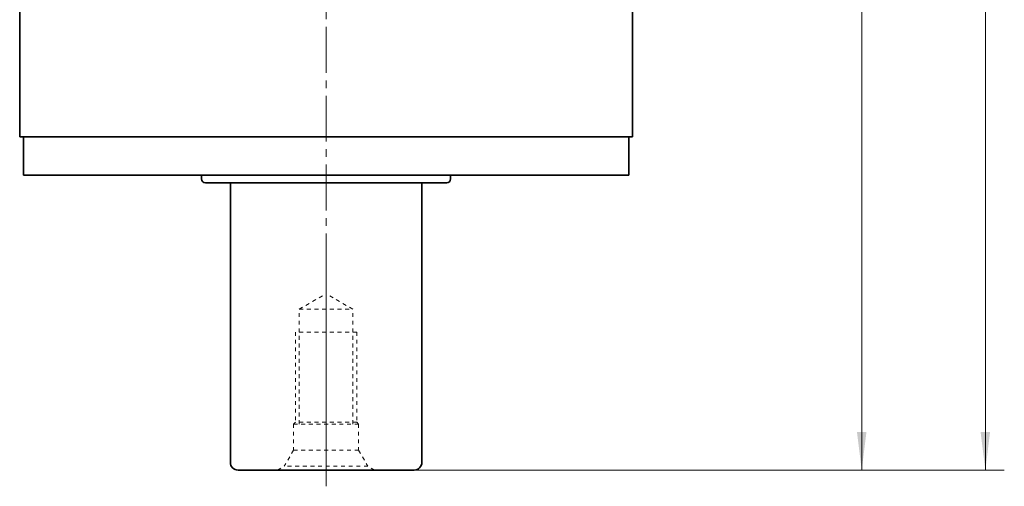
# Model space of a CAD drawing. Header units: millimetres. Extents: x 2179 to 3397, y 2605 to 3461.
# Tile 4 of 7: x 2885 to 3143, y 2995 to 3117. Entities that reach past the tile are written whole.
import ezdxf

# ---------------------------------------------------------------- set-up
doc = ezdxf.new("R2010")
doc.units = ezdxf.units.MM
doc.linetypes.add('点画线', pattern=[18, 12, -2, 2, -2])
doc.linetypes.add('虚线', pattern=[2, 1, -1])
doc.layers.get('0').update_dxf_attribs({"lineweight": 35})
for name, color, linetype, lineweight in [('中心线层', 1, '点画线', 18), ('尺寸线层', 3, 'Continuous', 18), ('粗实线层', 7, 'Continuous', 35)]:
    doc.layers.add(name, color=color, linetype=linetype, lineweight=lineweight)
doc.styles.add('标准', font='txt', dxfattribs={"width": 0.667})
doc.dimstyles.new('a4-1-1.5', dxfattribs={"dimtxt": 4.5, "dimasz": 4.5, "dimexe": 2.25, "dimexo": 0, "dimgap": 0.75, "dimtad": 1, "dimdec": 3, "dimdsep": 46, "dimtxsty": '标准', "dimblk": '_CAXARROW', "dimcen": 0, "dimdle": 9, "dimazin": 2, "dimtfac": 0.707107, "dimtdec": 3, "dimtix": 1, "dimtmove": 2, "dimatfit": 3, "dimfxl": 0, "dimfrac": 2, "dimtolj": 1, "dimarcsym": 0})

# ---------------------------------------------------------------- blocks, each defined once
blk = doc.blocks.new('*X18')
at = {"layer": '尺寸线层', "linetype": 'Continuous'}
for points in [[(3105.32, 3269.48), (3106.56, 3259.58), (3104.09, 3259.58)], [(3105.32, 2999.48), (3106.56, 3009.38), (3104.09, 3009.38)]]:
    blk.add_hatch(color=0, dxfattribs=at).paths.add_polyline_path(points, flags=0)
at = {"layer": '尺寸线层', "color": 0, "linetype": 'Continuous'}
for p, q in [((3073.48, 3269.48), (3110.27, 3269.48)), ((3105.32, 3269.48), (3105.32, 2999.48)), ((2988.48, 2999.48), (3110.27, 2999.48))]:
    blk.add_line(p, q, dxfattribs=at)
at = {"layer": '尺寸线层', "color": 0, "insert": (3098.78, 3133.33), "char_height": 9.9, "width": 26.7416, "attachment_point": 5, "rotation": 90, "line_spacing_factor": 1.15057, "style": '标准'}
blk.add_mtext('\\T1.1;270', dxfattribs=at)
blk = doc.blocks.new('_CAXARROW')
blk.add_hatch(color=0).paths.add_polyline_path([(0, 0), (-1, 0.125), (-1, -0.125)], flags=0)
blk = doc.blocks.new('*X19')
at = {"layer": '尺寸线层', "linetype": 'Continuous'}
for points in [[(3137.61, 3374.48), (3136.37, 3364.58), (3138.84, 3364.58)], [(3137.61, 2999.48), (3136.37, 3009.38), (3138.84, 3009.38)]]:
    blk.add_hatch(color=0, dxfattribs=at).paths.add_polyline_path(points, flags=0)
at = {"layer": '尺寸线层', "color": 0, "linetype": 'Continuous'}
for p, q in [((3070.48, 3374.48), (3142.56, 3374.48)), ((3137.61, 2999.48), (3137.61, 3374.48)), ((2988.48, 2999.48), (3142.56, 2999.48))]:
    blk.add_line(p, q, dxfattribs=at)
at = {"layer": '尺寸线层', "color": 0, "insert": (3131.06, 3186.98), "char_height": 9.9, "width": 25.3852, "attachment_point": 5, "rotation": 90, "line_spacing_factor": 1.15057, "style": '标准'}
blk.add_mtext('\\T1.1;375', dxfattribs=at)
blk = doc.blocks.new('m16螺纹中心孔_2_1')
at = {"layer": '中心线层', "linetype": '点画线', "lineweight": 18}
blk.add_line((49.71, 0), (-4.25, 0), dxfattribs=at)
at = {"layer": '粗实线层', "color": 6, "linetype": '虚线', "lineweight": 18}
for p, q in [((0, -12.65), (0, 12.65)), ((0, 12.65), (0.99, 10.93)), ((5.2, 8.5), (0.99, 10.93)), ((0.99, -10.93), (0.99, 10.93)), ((12, 8.5), (5.2, 8.5)), ((5.2, -8.5), (5.2, 8.5)), ((12.5, 8), (12, 8.5)), ((12, -8.5), (12, 8.5)), ((36, 8), (12.5, 8)), ((12.5, -8), (12.5, 8)), ((36, -8), (36, 8)), ((12, 7), (42, 7)), ((42, 7), (46.04, 0)), ((42, 7), (42, -7)), ((42, -7), (46.04, 0)), ((12, -7), (42, -7)), ((5.2, -8.5), (0.99, -10.93)), ((12, -8.5), (5.2, -8.5)), ((12.5, -8), (12, -8.5)), ((36, -8), (12.5, -8)), ((0, -12.65), (0.99, -10.93))]:
    blk.add_line(p, q, dxfattribs=at)

msp = doc.modelspace()

# ---------------------------------------------------------------- linework, layer by layer
at = {"layer": '中心线层', "lineweight": 0}
msp.add_line((2965.4804, 2995.2326), (2965.4804, 3382.5913), dxfattribs=at)
at = {"layer": '粗实线层'}
for p, q in [((2885.4804, 3086.4826), (2885.4804, 3144.4826)), ((3045.4804, 3086.4826), (3045.4804, 3144.4826)), ((3045.4804, 3086.4826), (3045.4804, 3144.4826)), ((2885.4804, 3086.4826), (3045.4804, 3086.4826)), ((2886.4804, 3076.4826), (2886.4804, 3086.4826)), ((3044.4804, 3086.4826), (3044.4804, 3076.4826)), ((3044.4804, 3076.4826), (3044.4804, 3086.4826)), ((3044.4804, 3076.4826), (2886.4804, 3076.4826)), ((2932.9804, 3076.4826), (2932.9804, 3075.4826)), ((2997.9804, 3076.4826), (2997.9804, 3075.4826)), ((2996.9804, 3074.4826), (2933.9804, 3074.4826)), ((2940.4804, 3001.4826), (2940.4804, 3074.4826)), ((2990.4804, 3001.4826), (2990.4804, 3074.4826)), ((2942.4804, 2999.4826), (2988.4804, 2999.4826))]:
    msp.add_line(p, q, dxfattribs=at)
for centre, radius, start, end in [((2933.9804, 3075.4826), 1, 180, 270), ((2996.9804, 3075.4826), 1, 270, 360), ((2942.4804, 3001.4826), 2, 180, 270), ((2988.4804, 3001.4826), 2, 270, 0)]:
    msp.add_arc(centre, radius, start, end, dxfattribs=at)

# ---------------------------------------------------------------- block references
at = {"layer": '粗实线层', "rotation": 90}
msp.add_blockref('m16螺纹中心孔_2_1', (2965.4804, 2999.4826), dxfattribs=at)

# ---------------------------------------------------------------- dimensions: what is measured, and where the dimension line sits
at = {"layer": '尺寸线层'}
dim = msp.add_linear_dim(base=(3137.6062, 3374.4826), p1=(2988.4804, 2999.4826), p2=(3070.4804, 3374.4826), angle=90, dimstyle='a4-1-1.5', override={"dimsah": 1, "dimtfill": 1, "dimtzin": 8}, dxfattribs=at)
dim.commit()
dim.dimension.update_dxf_attribs({"geometry": '*X19', "text_midpoint": (3131.0597, 3186.9826)})
dim = msp.add_linear_dim(base=(3105.3246, 2999.4826), p1=(3073.4804, 3269.4826), p2=(2988.4804, 2999.4826), angle=270, dimstyle='a4-1-1.5', override={"dimsah": 1, "dimtfill": 1, "dimtzin": 8}, dxfattribs=at)
dim.commit()
dim.dimension.update_dxf_attribs({"geometry": '*X18', "text_midpoint": (3098.7781, 3133.3302), "dimtype": 160})

doc.saveas('drawing.dxf')
